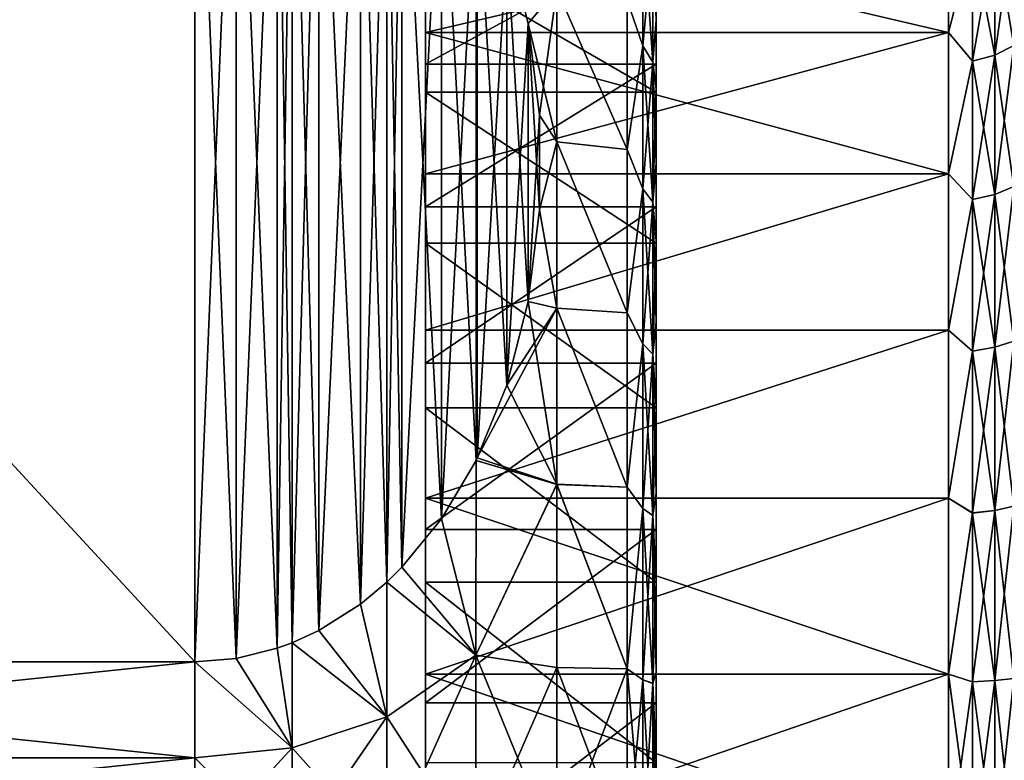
# Model space of a CAD drawing. Header units: metres. Extents: x -82 to 67, y -109 to 109.
# Tile 29 of 216: x -39.54 to -31, y -75.69 to -69.26. Entities that reach past the tile are written whole.
import ezdxf

# ---------------------------------------------------------------- set-up
doc = ezdxf.new("R2010")
doc.units = ezdxf.units.M
doc.layers.add('solid_21_382_010_XXX', color=7, linetype='CONTINUOUS')

msp = doc.modelspace()

# ---------------------------------------------------------------- linework, layer by layer
at = {"layer": 'solid_21_382_010_XXX'}
for points in [[(-46.02, -66.169815, -31.207727), (-38.02, -74.830032, -26.20775), (-38.02, -66.169815, -31.207727)], [(-46.02, -66.169815, -31.207727), (-46.02, -74.830032, -26.20775), (-38.02, -74.830032, -26.20775)], [(-46.02, -74.83004, -51.992252), (-38.02, -66.169891, -46.992317), (-38.02, -74.83004, -51.992252)], [(-46.02, -74.83004, -51.992252), (-46.02, -66.169891, -46.992317), (-38.02, -66.169891, -46.992317)], [(-38.02, -66.169815, -31.207727), (-38.02, -74.830032, -26.20775), (-37.663734, -74.80143, -26.224264)], [(-38.02, -66.169815, -31.207727), (-37.663734, -74.80143, -26.224264), (-37.663742, -66.19857, -31.191128)], [(-38.02, -74.83004, -51.992252), (-38.02, -66.169891, -46.992317), (-37.663738, -66.19857, -47.008873)], [(-38.02, -74.83004, -51.992252), (-37.663738, -66.19857, -47.008873), (-37.663731, -74.80143, -51.975735)], [(-37.663742, -66.19857, -31.191128), (-37.663734, -74.80143, -26.224264), (-37.305885, -74.713371, -26.275105)], [(-37.663742, -66.19857, -31.191128), (-37.305885, -74.713371, -26.275105), (-37.305889, -66.286629, -31.140287)], [(-37.663731, -74.80143, -51.975735), (-37.663738, -66.19857, -47.008873), (-37.305893, -66.286629, -47.059711)], [(-37.663731, -74.80143, -51.975735), (-37.305893, -66.286629, -47.059711), (-37.305878, -74.713371, -51.924896)], [(-37.305878, -74.713371, -51.924896), (-37.305893, -66.286629, -47.059711), (-37.176815, -66.333771, -47.086933)], [(-37.305889, -66.286629, -31.140287), (-37.305885, -74.713371, -26.275105), (-37.176815, -74.666229, -26.302324)], [(-37.305889, -66.286629, -31.140287), (-37.176815, -74.666229, -26.302324), (-37.176815, -66.333771, -31.113068)], [(-37.305878, -74.713371, -51.924896), (-37.176815, -66.333771, -47.086933), (-37.176815, -74.666229, -51.897675)], [(-37.176815, -66.333771, -31.113068), (-37.176815, -74.666229, -26.302324), (-36.945511, -74.559853, -26.363735)], [(-37.176815, -66.333771, -31.113068), (-36.945511, -74.559853, -26.363735), (-36.945511, -66.44014, -31.051655)], [(-37.176815, -74.666229, -51.897675), (-37.176815, -66.333771, -47.086933), (-36.945518, -66.44014, -47.148342)], [(-37.176815, -74.666229, -51.897675), (-36.945518, -66.44014, -47.148342), (-36.945499, -74.559853, -51.836262)], [(-36.945499, -74.559853, -51.836262), (-36.945518, -66.44014, -47.148342), (-36.583801, -66.669289, -47.280643)], [(-36.945511, -66.44014, -31.051655), (-36.945511, -74.559853, -26.363735), (-36.583794, -74.330704, -26.496037)], [(-36.945511, -66.44014, -31.051655), (-36.583794, -74.330704, -26.496037), (-36.583797, -66.669296, -30.919355)], [(-36.945499, -74.559853, -51.836262), (-36.583801, -66.669289, -47.280643), (-36.583786, -74.330696, -51.70396)], [(-36.583786, -74.330696, -51.70396), (-36.583801, -66.669289, -47.280643), (-36.355591, -66.859871, -47.390678)], [(-36.583797, -66.669296, -30.919355), (-36.583794, -74.330704, -26.496037), (-36.355591, -74.140129, -26.606068)], [(-36.583797, -66.669296, -30.919355), (-36.355591, -74.140129, -26.606068), (-36.355591, -66.859871, -30.809324)], [(-36.583786, -74.330696, -51.70396), (-36.355591, -66.859871, -47.390678), (-36.355595, -74.140129, -51.593933)], [(-36.355595, -74.140129, -51.593933), (-36.355591, -66.859871, -47.390678), (-36.224766, -66.988319, -47.464832)], [(-36.355591, -66.859871, -30.809324), (-36.355591, -74.140129, -26.606068), (-36.224758, -74.011673, -26.680229)], [(-36.355591, -66.859871, -30.809324), (-36.224758, -74.011673, -26.680229), (-36.224758, -66.988327, -30.735163)], [(-36.355595, -74.140129, -51.593933), (-36.224766, -66.988319, -47.464832), (-36.224747, -74.011665, -51.519764)], [(-36.224747, -74.011665, -51.519764), (-36.224766, -66.988319, -47.464832), (-35.880836, -67.409744, -47.708145)], [(-36.224758, -66.988327, -30.735163), (-36.224758, -74.011673, -26.680229), (-35.880829, -73.59024, -26.923544)], [(-36.224758, -66.988327, -30.735163), (-35.880829, -73.59024, -26.923544), (-35.880817, -67.409775, -30.491837)], [(-36.224747, -74.011665, -51.519764), (-35.880836, -67.409744, -47.708145), (-35.880806, -73.59021, -51.276436)], [(-35.880806, -73.59021, -51.276436), (-35.880836, -67.409744, -47.708145), (-35.582024, -67.9161, -48.000492)], [(-35.880817, -67.409775, -30.491837), (-35.880829, -73.59024, -26.923544), (-35.582024, -73.0839, -27.215881)], [(-35.880817, -67.409775, -30.491837), (-35.582024, -73.0839, -27.215881), (-35.582024, -67.916107, -30.199509)], [(-35.880806, -73.59021, -51.276436), (-35.582024, -67.9161, -48.000492), (-35.58202, -73.083893, -50.984116)], [(-35.58202, -73.083893, -50.984116), (-35.582024, -67.9161, -48.000492), (-35.571739, -67.936882, -48.012486)], [(-35.582024, -67.916107, -30.199509), (-35.582024, -73.0839, -27.215881), (-35.571732, -73.063103, -27.227886)], [(-35.582024, -67.916107, -30.199509), (-35.571732, -73.063103, -27.227886), (-35.571716, -67.936928, -30.187489)], [(-35.58202, -73.083893, -50.984116), (-35.571739, -67.936882, -48.012486), (-35.571709, -73.063057, -50.972088)], [(-35.571709, -73.063057, -50.972088), (-35.571739, -67.936882, -48.012486), (-35.315613, -68.568527, -48.377171)], [(-35.571716, -67.936928, -30.187489), (-35.571732, -73.063103, -27.227886), (-35.315605, -72.43145, -27.592569)], [(-35.571716, -67.936928, -30.187489), (-35.315605, -72.43145, -27.592569), (-35.315594, -68.568588, -29.822798)], [(-36.02, -68.308319, -32.567436), (-36.02, -69.373497, -31.419447), (-31.48188, -68.308342, -32.567406)], [(-36.02, -68.729645, -31.890173), (-36.02, -69.373497, -31.419447), (-36.02, -68.308319, -32.567436)], [(-36.02, -69.373497, -31.419447), (-31.48188, -69.373474, -31.419464), (-31.48188, -68.308342, -32.567406)], [(-36.02, -68.308365, -45.632614), (-31.48188, -68.308403, -45.632664), (-31.48188, -69.373543, -46.780598)], [(-36.02, -69.37355, -46.780605), (-36.02, -68.308365, -45.632614), (-31.48188, -69.373543, -46.780598)], [(-36.02, -68.553795, -46.115543), (-36.02, -68.308365, -45.632614), (-36.02, -69.37355, -46.780605)], [(-31.48188, -68.308342, -32.567406), (-31.48188, -69.373474, -31.419464), (-31.274818, -68.56102, -32.22086)], [(-31.48188, -69.373543, -46.780598), (-31.48188, -68.308403, -45.632664), (-31.274818, -68.561066, -45.979195)], [(-34.133831, -68.38102, -46.682518), (-34.133831, -69.48912, -47.717426), (-34.27, -69.096176, -47.646103)], [(-34.133831, -69.489182, -30.482523), (-34.133831, -68.381073, -31.517424), (-34.27, -69.096237, -30.553844)], [(-34.048801, -69.63118, -47.542816), (-34.133831, -69.48912, -47.717426), (-34.133831, -68.38102, -46.682518)], [(-34.048801, -68.545532, -46.528881), (-34.048801, -69.63118, -47.542816), (-34.133831, -68.38102, -46.682518)], [(-34.048801, -68.545578, -31.671064), (-34.133831, -68.381073, -31.517424), (-34.133831, -69.489182, -30.482523)], [(-31.081686, -69.56842, -31.100559), (-30.915884, -69.485039, -31.004326), (-30.915884, -68.404305, -32.085064)], [(-31.081686, -68.500534, -32.168449), (-31.081686, -69.56842, -31.100559), (-30.915884, -68.404305, -32.085064)], [(-31.081686, -68.500587, -46.031605), (-30.915884, -68.40435, -46.114994), (-30.915884, -69.485092, -47.195724)], [(-31.274818, -69.620834, -31.161043), (-31.081686, -69.56842, -31.100559), (-31.081686, -68.500534, -32.168449)], [(-31.274818, -68.56102, -32.22086), (-31.274818, -69.620834, -31.161043), (-31.081686, -68.500534, -32.168449)], [(-31.274818, -68.561066, -45.979195), (-31.081686, -68.500587, -46.031605), (-31.081686, -69.568481, -47.099491)], [(-31.081686, -69.568481, -47.099491), (-31.081686, -68.500587, -46.031605), (-30.915884, -69.485092, -47.195724)], [(-36.02, -69.648109, -47.18774), (-36.02, -68.553795, -46.115543), (-36.02, -69.37355, -46.780605)], [(-34.02, -68.553795, -46.115543), (-36.02, -68.553795, -46.115543), (-36.02, -69.648109, -47.18774)], [(-34.02, -69.648109, -47.18774), (-34.02, -68.553795, -46.115543), (-36.02, -69.648109, -47.18774)], [(-35.571709, -73.063057, -50.972088), (-35.315613, -68.568527, -48.377171), (-35.315586, -72.431396, -50.607395)], [(-35.315586, -72.431396, -50.607395), (-35.315613, -68.568527, -48.377171), (-35.130318, -69.294945, -48.796566)], [(-34.88002, -68.995628, -48.324005), (-35.130318, -69.294945, -48.796566), (-35.315613, -68.568527, -48.377171)], [(-35.315594, -68.568588, -29.822798), (-35.315605, -72.43145, -27.592569), (-35.130314, -71.705032, -28.011969)], [(-35.315594, -68.568588, -29.822798), (-35.130314, -71.705032, -28.011969), (-35.130306, -69.295006, -29.403399)], [(-34.88002, -68.995697, -29.87594), (-35.315594, -68.568588, -29.822798), (-35.130306, -69.295006, -29.403399)], [(-34.048801, -69.631241, -30.657133), (-34.048801, -68.545578, -31.671064), (-34.133831, -69.489182, -30.482523)], [(-34.048801, -68.545532, -46.528881), (-34.02, -68.69828, -46.343285), (-34.02, -69.26165, -46.906296)], [(-34.048801, -68.545532, -46.528881), (-34.02, -69.26165, -46.906296), (-34.048801, -69.63118, -47.542816)], [(-34.048801, -69.631241, -30.657133), (-34.02, -69.261581, -31.293762), (-34.048801, -68.545578, -31.671064)], [(-34.02, -68.69828, -46.343285), (-34.02, -68.553795, -46.115543), (-34.02, -69.648109, -47.18774)], [(-31.48188, -69.373474, -31.419464), (-31.274818, -69.620834, -31.161043), (-31.274818, -68.56102, -32.22086)], [(-31.48188, -69.373543, -46.780598), (-31.274818, -68.561066, -45.979195), (-31.274818, -69.620888, -47.039005)], [(-31.274818, -69.620888, -47.039005), (-31.274818, -68.561066, -45.979195), (-31.081686, -69.568481, -47.099491)], [(-34.02, -68.729591, -31.89023), (-34.02, -69.891006, -30.812588), (-36.02, -68.729645, -31.890173)], [(-36.02, -68.729645, -31.890173), (-36.02, -69.89106, -30.812546), (-36.02, -69.373497, -31.419447)], [(-34.02, -69.891006, -30.812588), (-36.02, -69.89106, -30.812546), (-36.02, -68.729645, -31.890173)], [(-34.02, -69.26165, -46.906296), (-34.02, -68.69828, -46.343285), (-34.02, -69.648109, -47.18774)], [(-34.02, -69.865517, -30.774401), (-34.02, -69.891006, -30.812588), (-34.02, -68.729591, -31.89023)], [(-34.02, -69.261581, -31.293762), (-34.02, -69.865517, -30.774401), (-34.02, -68.729591, -31.89023)], [(-34.88002, -68.995628, -48.324005), (-34.88002, -70.321526, -49.259937), (-35.130318, -69.294945, -48.796566)], [(-34.88002, -68.995697, -29.87594), (-35.130306, -69.295006, -29.403399), (-35.03249, -70.089928, -28.944452)], [(-34.88002, -70.321594, -28.94002), (-34.88002, -68.995697, -29.87594), (-35.03249, -70.089928, -28.944452)], [(-34.88002, -68.995628, -48.324005), (-34.27, -69.096176, -47.646103), (-34.27, -70.387917, -48.612885)], [(-34.88002, -68.995628, -48.324005), (-34.27, -70.387917, -48.612885), (-34.88002, -70.321526, -49.259937)], [(-34.88002, -68.995697, -29.87594), (-34.27, -70.387985, -29.587072), (-34.27, -69.096237, -30.553844)], [(-34.88002, -70.321594, -28.94002), (-34.27, -70.387985, -29.587072), (-34.88002, -68.995697, -29.87594)], [(-34.133831, -69.48912, -47.717426), (-34.27, -70.387917, -48.612885), (-34.27, -69.096176, -47.646103)], [(-34.133831, -69.489182, -30.482523), (-34.27, -69.096237, -30.553844), (-34.27, -70.387985, -29.587072)], [(-34.048801, -69.631241, -30.657133), (-34.02, -69.865517, -30.774401), (-34.02, -69.261581, -31.293762)], [(-34.048801, -69.63118, -47.542816), (-34.02, -69.26165, -46.906296), (-34.02, -69.865593, -47.425663)], [(-34.02, -69.865593, -47.425663), (-34.02, -69.26165, -46.906296), (-34.02, -69.648109, -47.18774)], [(-35.315586, -72.431396, -50.607395), (-35.130318, -69.294945, -48.796566), (-35.130299, -71.704971, -50.187996)], [(-35.130299, -71.704971, -50.187996), (-35.130318, -69.294945, -48.796566), (-35.032494, -70.089874, -49.25552)], [(-34.88002, -70.321526, -49.259937), (-35.032494, -70.089874, -49.25552), (-35.130318, -69.294945, -48.796566)], [(-35.130306, -69.295006, -29.403399), (-35.130314, -71.705032, -28.011969), (-35.032494, -70.910103, -28.470924)], [(-35.130306, -69.295006, -29.403399), (-35.032494, -70.910103, -28.470924), (-35.03249, -70.089928, -28.944452)], [(-36.02, -70.597748, -30.443129), (-31.48188, -70.597801, -30.443092), (-31.48188, -69.373474, -31.419464)], [(-36.02, -69.373497, -31.419447), (-36.02, -70.597748, -30.443129), (-31.48188, -69.373474, -31.419464)], [(-36.02, -69.89106, -30.812546), (-36.02, -70.597748, -30.443129), (-36.02, -69.373497, -31.419447)], [(-36.02, -69.37355, -46.780605), (-31.48188, -69.373543, -46.780598), (-31.48188, -70.597878, -47.756958)], [(-36.02, -70.597794, -47.756905), (-36.02, -69.37355, -46.780605), (-31.48188, -70.597878, -47.756958)], [(-36.02, -69.648109, -47.18774), (-36.02, -69.37355, -46.780605), (-36.02, -70.597794, -47.756905)], [(-31.48188, -69.373474, -31.419464), (-31.48188, -70.597801, -30.443092), (-31.274818, -69.620834, -31.161043)], [(-31.48188, -70.597878, -47.756958), (-31.48188, -69.373543, -46.780598), (-31.274818, -69.620888, -47.039005)], [(-34.133831, -69.48912, -47.717426), (-34.133831, -70.727829, -48.591808), (-34.27, -70.387917, -48.612885)], [(-34.133831, -70.727898, -29.60815), (-34.133831, -69.489182, -30.482523), (-34.27, -70.387985, -29.587072)], [(-34.048801, -70.844788, -48.399483), (-34.133831, -70.727829, -48.591808), (-34.133831, -69.48912, -47.717426)], [(-34.048801, -69.63118, -47.542816), (-34.048801, -70.844788, -48.399483), (-34.133831, -69.48912, -47.717426)], [(-34.048801, -69.631241, -30.657133), (-34.133831, -69.489182, -30.482523), (-34.133831, -70.727898, -29.60815)], [(-31.081686, -70.77742, -30.195515), (-30.915884, -70.708572, -30.088394), (-30.915884, -69.485039, -31.004326)], [(-31.081686, -69.56842, -31.100559), (-31.081686, -70.77742, -30.195515), (-30.915884, -69.485039, -31.004326)], [(-31.081686, -69.568481, -47.099491), (-30.915884, -69.485092, -47.195724), (-30.915884, -70.708641, -48.111649)], [(-31.274818, -70.820686, -30.26284), (-31.081686, -70.77742, -30.195515), (-31.081686, -69.56842, -31.100559)], [(-31.274818, -69.620834, -31.161043), (-31.274818, -70.820686, -30.26284), (-31.081686, -69.56842, -31.100559)], [(-31.274818, -69.620888, -47.039005), (-31.081686, -69.568481, -47.099491), (-31.081686, -70.777481, -48.004528)], [(-31.081686, -70.777481, -48.004528), (-31.081686, -69.568481, -47.099491), (-30.915884, -70.708641, -48.111649)], [(-36.02, -70.885529, -48.090977), (-36.02, -69.648109, -47.18774), (-36.02, -70.597794, -47.756905)], [(-34.02, -69.648109, -47.18774), (-36.02, -69.648109, -47.18774), (-36.02, -70.885529, -48.090977)], [(-34.02, -70.885529, -48.090977), (-34.02, -69.648109, -47.18774), (-36.02, -70.885529, -48.090977)], [(-34.048801, -70.844849, -29.800476), (-34.048801, -69.631241, -30.657133), (-34.133831, -70.727898, -29.60815)], [(-34.048801, -69.63118, -47.542816), (-34.02, -69.865593, -47.425663), (-34.02, -70.506683, -47.898418)], [(-34.048801, -69.63118, -47.542816), (-34.02, -70.506683, -47.898418), (-34.048801, -70.844788, -48.399483)], [(-34.048801, -70.844849, -29.800476), (-34.02, -69.865517, -30.774401), (-34.048801, -69.631241, -30.657133)], [(-34.02, -69.865593, -47.425663), (-34.02, -69.648109, -47.18774), (-34.02, -70.885529, -48.090977)], [(-31.48188, -70.597801, -30.443092), (-31.274818, -70.820686, -30.26284), (-31.274818, -69.620834, -31.161043)], [(-31.48188, -70.597878, -47.756958), (-31.274818, -69.620888, -47.039005), (-31.274818, -70.820747, -47.937199)], [(-31.274818, -70.820747, -47.937199), (-31.274818, -69.620888, -47.039005), (-31.081686, -70.777481, -48.004528)], [(-34.048801, -70.844849, -29.800476), (-34.02, -70.506615, -30.301628), (-34.02, -69.865517, -30.774401)], [(-34.02, -69.865517, -30.774401), (-34.02, -70.506615, -30.301628), (-34.02, -69.891006, -30.812588)], [(-34.02, -70.506683, -47.898418), (-34.02, -69.865593, -47.425663), (-34.02, -70.885529, -48.090977)], [(-34.02, -69.891006, -30.812588), (-34.02, -71.200035, -29.920115), (-36.02, -69.89106, -30.812546)], [(-36.02, -69.89106, -30.812546), (-36.02, -71.200111, -29.920073), (-36.02, -70.597748, -30.443129)], [(-34.02, -71.200035, -29.920115), (-36.02, -71.200111, -29.920073), (-36.02, -69.89106, -30.812546)], [(-34.02, -71.181084, -29.878222), (-34.02, -71.200035, -29.920115), (-34.02, -69.891006, -30.812588)], [(-34.02, -70.506615, -30.301628), (-34.02, -71.181084, -29.878222), (-34.02, -69.891006, -30.812588)], [(-35.130299, -71.704971, -50.187996), (-35.032494, -70.089874, -49.25552), (-35.03249, -70.910049, -49.72905)], [(-34.88002, -70.321526, -49.259937), (-35.03249, -70.910049, -49.72905), (-35.032494, -70.089874, -49.25552)], [(-34.88002, -70.321594, -28.94002), (-35.03249, -70.089928, -28.944452), (-35.032494, -70.910103, -28.470924)], [(-34.88002, -71.762589, -28.193359), (-34.88002, -70.321594, -28.94002), (-35.032494, -70.910103, -28.470924)], [(-34.88002, -70.321526, -49.259937), (-34.88002, -71.762512, -50.006607), (-35.03249, -70.910049, -49.72905)], [(-34.88002, -70.321526, -49.259937), (-34.27, -70.387917, -48.612885), (-34.27, -71.804184, -49.386002)], [(-34.88002, -70.321526, -49.259937), (-34.27, -71.804184, -49.386002), (-34.88002, -71.762512, -50.006607)], [(-34.88002, -70.321594, -28.94002), (-34.27, -71.804253, -28.813967), (-34.27, -70.387985, -29.587072)], [(-34.88002, -71.762589, -28.193359), (-34.27, -71.804253, -28.813967), (-34.88002, -70.321594, -28.94002)], [(-34.133831, -70.727829, -48.591808), (-34.27, -71.804184, -49.386002), (-34.27, -70.387917, -48.612885)], [(-34.133831, -70.727898, -29.60815), (-34.27, -70.387985, -29.587072), (-34.27, -71.804253, -28.813967)], [(-34.048801, -70.844849, -29.800476), (-34.02, -71.181084, -29.878222), (-34.02, -70.506615, -30.301628)], [(-34.048801, -70.844788, -48.399483), (-34.02, -70.506683, -47.898418), (-34.02, -71.181137, -48.321804)], [(-34.02, -71.181137, -48.321804), (-34.02, -70.506683, -47.898418), (-34.02, -70.885529, -48.090977)], [(-36.02, -70.597748, -30.443129), (-36.02, -71.953934, -29.660124), (-31.48188, -70.597801, -30.443092)], [(-36.02, -71.200111, -29.920073), (-36.02, -71.953934, -29.660124), (-36.02, -70.597748, -30.443129)], [(-36.02, -71.953964, -48.53989), (-36.02, -70.597794, -47.756905), (-31.48188, -70.597878, -47.756958)], [(-36.02, -70.885529, -48.090977), (-36.02, -70.597794, -47.756905), (-36.02, -71.953964, -48.53989)], [(-36.02, -71.953934, -29.660124), (-31.48188, -71.953972, -29.660105), (-31.48188, -70.597801, -30.443092)], [(-36.02, -71.953964, -48.53989), (-31.48188, -70.597878, -47.756958), (-31.48188, -71.954048, -48.539936)], [(-31.48188, -70.597801, -30.443092), (-31.48188, -71.953972, -29.660105), (-31.274818, -70.820686, -30.26284)], [(-31.48188, -71.954048, -48.539936), (-31.48188, -70.597878, -47.756958), (-31.274818, -70.820747, -47.937199)], [(-31.081686, -72.102913, -29.471739), (-30.915884, -72.050011, -29.355911), (-30.915884, -70.708572, -30.088394)], [(-31.081686, -70.77742, -30.195515), (-31.081686, -72.102913, -29.471739), (-30.915884, -70.708572, -30.088394)], [(-31.081686, -70.777481, -48.004528), (-30.915884, -70.708641, -48.111649), (-30.915884, -72.050079, -48.84412)], [(-34.133831, -70.727829, -48.591808), (-34.133831, -72.074051, -49.289379), (-34.27, -71.804184, -49.386002)], [(-34.133831, -72.074127, -28.910591), (-34.133831, -70.727898, -29.60815), (-34.27, -71.804253, -28.813967)], [(-34.048801, -72.163734, -49.082916), (-34.133831, -72.074051, -49.289379), (-34.133831, -70.727829, -48.591808)], [(-34.048801, -70.844788, -48.399483), (-34.048801, -72.163734, -49.082916), (-34.133831, -70.727829, -48.591808)], [(-34.048801, -70.844849, -29.800476), (-34.133831, -70.727898, -29.60815), (-34.133831, -72.074127, -28.910591)], [(-31.274818, -72.136154, -29.544537), (-31.081686, -72.102913, -29.471739), (-31.081686, -70.77742, -30.195515)], [(-31.274818, -70.820686, -30.26284), (-31.274818, -72.136154, -29.544537), (-31.081686, -70.77742, -30.195515)], [(-31.274818, -70.820747, -47.937199), (-31.081686, -70.777481, -48.004528), (-31.081686, -72.102974, -48.728291)], [(-31.081686, -72.102974, -48.728291), (-31.081686, -70.777481, -48.004528), (-30.915884, -72.050079, -48.84412)], [(-36.02, -72.240265, -48.806423), (-36.02, -70.885529, -48.090977), (-36.02, -71.953964, -48.53989)], [(-34.02, -70.885529, -48.090977), (-36.02, -70.885529, -48.090977), (-36.02, -72.240265, -48.806423)], [(-34.02, -72.240265, -48.806423), (-34.02, -70.885529, -48.090977), (-36.02, -72.240265, -48.806423)], [(-34.048801, -72.163803, -29.117052), (-34.048801, -70.844849, -29.800476), (-34.133831, -72.074127, -28.910591)], [(-34.048801, -70.844788, -48.399483), (-34.02, -71.181137, -48.321804), (-34.02, -71.885635, -48.693726)], [(-34.048801, -70.844788, -48.399483), (-34.02, -71.885635, -48.693726), (-34.048801, -72.163734, -49.082916)], [(-34.048801, -72.163803, -29.117052), (-34.02, -71.181084, -29.878222), (-34.048801, -70.844849, -29.800476)], [(-34.02, -71.181137, -48.321804), (-34.02, -70.885529, -48.090977), (-34.02, -72.240265, -48.806423)], [(-31.48188, -71.953972, -29.660105), (-31.274818, -72.136154, -29.544537), (-31.274818, -70.820686, -30.26284)], [(-31.48188, -71.954048, -48.539936), (-31.274818, -70.820747, -47.937199), (-31.274818, -72.136223, -48.655495)], [(-31.274818, -72.136223, -48.655495), (-31.274818, -70.820747, -47.937199), (-31.081686, -72.102974, -48.728291)], [(-34.88002, -71.762589, -28.193359), (-35.032494, -70.910103, -28.470924), (-35.130314, -71.705032, -28.011969)], [(-34.88002, -71.762512, -50.006607), (-35.130299, -71.704971, -50.187996), (-35.03249, -70.910049, -49.72905)], [(-34.02, -71.200035, -29.920115), (-34.02, -72.627357, -29.232748), (-36.02, -71.200111, -29.920073)], [(-36.02, -71.200111, -29.920073), (-36.02, -72.627441, -29.232716), (-36.02, -71.953934, -29.660124)], [(-34.02, -72.627357, -29.232748), (-36.02, -72.627441, -29.232716), (-36.02, -71.200111, -29.920073)], [(-34.048801, -72.163803, -29.117052), (-34.02, -71.885582, -29.5063), (-34.02, -71.181084, -29.878222)], [(-34.02, -71.181084, -29.878222), (-34.02, -71.885582, -29.5063), (-34.02, -71.200035, -29.920115)], [(-34.02, -71.885635, -48.693726), (-34.02, -71.181137, -48.321804), (-34.02, -72.240265, -48.806423)], [(-34.02, -72.615952, -29.18808), (-34.02, -72.627357, -29.232748), (-34.02, -71.200035, -29.920115)], [(-34.02, -71.885582, -29.5063), (-34.02, -72.615952, -29.18808), (-34.02, -71.200035, -29.920115)], [(-34.88002, -71.762589, -28.193359), (-35.130314, -71.705032, -28.011969), (-35.315605, -72.43145, -27.592569)], [(-34.88002, -73.291748, -50.55011), (-35.315586, -72.431396, -50.607395), (-35.130299, -71.704971, -50.187996)], [(-34.88002, -71.762512, -50.006607), (-34.88002, -73.291748, -50.55011), (-35.130299, -71.704971, -50.187996)], [(-34.88002, -71.762589, -28.193359), (-35.315605, -72.43145, -27.592569), (-35.571732, -73.063103, -27.227886)], [(-34.88002, -73.291832, -27.649868), (-34.88002, -71.762589, -28.193359), (-35.571732, -73.063103, -27.227886)], [(-34.88002, -71.762512, -50.006607), (-34.27, -71.804184, -49.386002), (-34.27, -73.315781, -49.949577)], [(-34.88002, -71.762512, -50.006607), (-34.27, -73.315781, -49.949577), (-34.88002, -73.291748, -50.55011)], [(-34.88002, -71.762589, -28.193359), (-34.27, -73.315865, -28.250402), (-34.27, -71.804253, -28.813967)], [(-34.88002, -73.291832, -27.649868), (-34.27, -73.315865, -28.250402), (-34.88002, -71.762589, -28.193359)], [(-34.133831, -72.074051, -49.289379), (-34.27, -73.315781, -49.949577), (-34.27, -71.804184, -49.386002)], [(-34.133831, -72.074127, -28.910591), (-34.27, -71.804253, -28.813967), (-34.27, -73.315865, -28.250402)], [(-34.048801, -72.163803, -29.117052), (-34.02, -72.615952, -29.18808), (-34.02, -71.885582, -29.5063)], [(-34.048801, -72.163734, -49.082916), (-34.02, -71.885635, -48.693726), (-34.02, -72.61599, -49.011936)], [(-34.02, -72.61599, -49.011936), (-34.02, -71.885635, -48.693726), (-34.02, -72.240265, -48.806423)], [(-36.02, -71.953934, -29.660124), (-36.02, -73.411667, -29.088001), (-31.48188, -71.953972, -29.660105)], [(-36.02, -72.627441, -29.232716), (-36.02, -73.411667, -29.088001), (-36.02, -71.953934, -29.660124)], [(-36.02, -73.411682, -49.112003), (-36.02, -71.953964, -48.53989), (-31.48188, -71.954048, -48.539936)], [(-36.02, -72.240265, -48.806423), (-36.02, -71.953964, -48.53989), (-36.02, -73.411682, -49.112003)], [(-36.02, -73.411667, -29.088001), (-31.48188, -73.411697, -29.087988), (-31.48188, -71.953972, -29.660105)], [(-36.02, -73.411682, -49.112003), (-31.48188, -71.954048, -48.539936), (-31.48188, -73.411781, -49.112038)], [(-31.48188, -71.953972, -29.660105), (-31.48188, -73.411697, -29.087988), (-31.274818, -72.136154, -29.544537)], [(-31.48188, -73.411781, -49.112038), (-31.48188, -71.954048, -48.539936), (-31.274818, -72.136223, -48.655495)], [(-34.133831, -72.074051, -49.289379), (-34.133831, -73.502731, -49.797138), (-34.27, -73.315781, -49.949577)], [(-34.133831, -73.5028, -28.40284), (-34.133831, -72.074127, -28.910591), (-34.27, -73.315865, -28.250402)], [(-34.048801, -73.563461, -49.580391), (-34.133831, -73.502731, -49.797138), (-34.133831, -72.074051, -49.289379)], [(-34.048801, -72.163734, -49.082916), (-34.048801, -73.563461, -49.580391), (-34.133831, -72.074051, -49.289379)], [(-34.048801, -72.163803, -29.117052), (-34.133831, -72.074127, -28.910591), (-34.133831, -73.5028, -28.40284)], [(-31.081686, -73.517914, -28.94397), (-30.915884, -73.48204, -28.821793), (-30.915884, -72.050011, -29.355911)], [(-31.081686, -72.102913, -29.471739), (-31.081686, -73.517914, -28.94397), (-30.915884, -72.050011, -29.355911)], [(-31.081686, -72.102974, -48.728291), (-30.915884, -72.050079, -48.84412), (-30.915884, -73.482109, -49.378227)], [(-34.048801, -73.56353, -28.619589), (-34.048801, -72.163803, -29.117052), (-34.133831, -73.5028, -28.40284)], [(-34.048801, -72.163734, -49.082916), (-34.02, -72.61599, -49.011936), (-34.02, -73.367302, -49.274391)], [(-34.048801, -72.163734, -49.082916), (-34.02, -73.367302, -49.274391), (-34.048801, -73.563461, -49.580391)], [(-34.048801, -73.56353, -28.619589), (-34.02, -72.615952, -29.18808), (-34.048801, -72.163803, -29.117052)], [(-31.48188, -73.411697, -29.087988), (-31.274818, -73.540459, -29.020758), (-31.274818, -72.136154, -29.544537)], [(-31.48188, -73.411781, -49.112038), (-31.274818, -72.136223, -48.655495), (-31.274818, -73.540535, -49.179264)], [(-31.274818, -73.540459, -29.020758), (-31.081686, -73.517914, -28.94397), (-31.081686, -72.102913, -29.471739)], [(-31.274818, -72.136154, -29.544537), (-31.274818, -73.540459, -29.020758), (-31.081686, -72.102913, -29.471739)], [(-31.274818, -72.136223, -48.655495), (-31.081686, -72.102974, -48.728291), (-31.081686, -73.517982, -49.256054)], [(-31.274818, -73.540535, -49.179264), (-31.274818, -72.136223, -48.655495), (-31.081686, -73.517982, -49.256054)], [(-31.081686, -73.517982, -49.256054), (-31.081686, -72.102974, -48.728291), (-30.915884, -73.482109, -49.378227)], [(-36.02, -73.683876, -49.319073), (-36.02, -72.240265, -48.806423), (-36.02, -73.411682, -49.112003)], [(-34.02, -72.240265, -48.806423), (-36.02, -72.240265, -48.806423), (-36.02, -73.683876, -49.319073)], [(-34.02, -73.683868, -49.319073), (-34.02, -72.240265, -48.806423), (-36.02, -73.683876, -49.319073)], [(-34.02, -72.61599, -49.011936), (-34.02, -72.240265, -48.806423), (-34.02, -73.683868, -49.319073)], [(-34.88002, -73.291748, -50.55011), (-35.571709, -73.063057, -50.972088), (-35.315586, -72.431396, -50.607395)], [(-34.02, -72.627357, -29.232748), (-34.02, -74.141197, -28.765785), (-36.02, -72.627441, -29.232716)], [(-36.02, -72.627441, -29.232716), (-36.02, -74.141312, -28.765759), (-36.02, -73.411667, -29.088001)], [(-34.02, -74.141197, -28.765785), (-36.02, -74.141312, -28.765759), (-36.02, -72.627441, -29.232716)], [(-34.048801, -73.56353, -28.619589), (-34.02, -73.367287, -28.925613), (-34.02, -72.615952, -29.18808)], [(-34.02, -72.615952, -29.18808), (-34.02, -73.367287, -28.925613), (-34.02, -72.627357, -29.232748)], [(-34.02, -73.367302, -49.274391), (-34.02, -72.61599, -49.011936), (-34.02, -73.683868, -49.319073)], [(-34.02, -74.136963, -28.719824), (-34.02, -74.141197, -28.765785), (-34.02, -72.627357, -29.232748)], [(-34.02, -73.367287, -28.925613), (-34.02, -74.136963, -28.719824), (-34.02, -72.627357, -29.232748)], [(-35.582653, -74.773895, -26.855364), (-35.582024, -73.0839, -27.215881), (-35.880829, -73.59024, -26.923544)], [(-35.880806, -73.59021, -51.276436), (-35.58202, -73.083893, -50.984116), (-35.582653, -74.773849, -51.344631)], [(-34.88002, -73.291748, -50.55011), (-35.582653, -74.773849, -51.344631), (-35.58202, -73.083893, -50.984116)], [(-34.88002, -73.291832, -27.649868), (-35.582024, -73.0839, -27.215881), (-35.582653, -74.773895, -26.855364)], [(-34.88002, -73.291832, -27.649868), (-35.571732, -73.063103, -27.227886), (-35.582024, -73.0839, -27.215881)], [(-34.88002, -73.291748, -50.55011), (-35.58202, -73.083893, -50.984116), (-35.571709, -73.063057, -50.972088)], [(-34.88002, -73.291748, -50.55011), (-34.88002, -74.880753, -50.880318), (-35.582653, -74.773849, -51.344631)], [(-34.88002, -74.880836, -27.31967), (-34.88002, -73.291832, -27.649868), (-35.582653, -74.773895, -26.855364)], [(-34.88002, -73.291748, -50.55011), (-34.27, -73.315781, -49.949577), (-34.27, -74.893105, -50.292427)], [(-34.88002, -73.291748, -50.55011), (-34.27, -74.893105, -50.292427), (-34.88002, -74.880753, -50.880318)], [(-34.88002, -73.291832, -27.649868), (-34.27, -74.893181, -27.907562), (-34.27, -73.315865, -28.250402)], [(-34.88002, -74.880836, -27.31967), (-34.27, -74.893181, -27.907562), (-34.88002, -73.291832, -27.649868)], [(-34.133831, -73.502731, -49.797138), (-34.27, -74.893105, -50.292427), (-34.27, -73.315781, -49.949577)], [(-34.133831, -73.5028, -28.40284), (-34.27, -73.315865, -28.250402), (-34.27, -74.893181, -27.907562)], [(-34.048801, -73.56353, -28.619589), (-34.02, -74.136963, -28.719824), (-34.02, -73.367287, -28.925613)], [(-34.048801, -73.563461, -49.580391), (-34.02, -73.367302, -49.274391), (-34.02, -74.136993, -49.480183)], [(-34.02, -74.136993, -49.480183), (-34.02, -73.367302, -49.274391), (-34.02, -73.683868, -49.319073)], [(-36.02, -73.411667, -29.088001), (-36.02, -74.938423, -28.739521), (-31.48188, -73.411697, -29.087988)], [(-36.02, -74.141312, -28.765759), (-36.02, -74.938423, -28.739521), (-36.02, -73.411667, -29.088001)], [(-36.02, -73.411682, -49.112003), (-31.48188, -73.411781, -49.112038), (-31.48188, -74.938492, -49.460487)], [(-36.02, -74.938431, -49.46048), (-36.02, -73.411682, -49.112003), (-31.48188, -74.938492, -49.460487)], [(-36.02, -73.683876, -49.319073), (-36.02, -73.411682, -49.112003), (-36.02, -74.938431, -49.46048)], [(-36.02, -74.938423, -28.739521), (-31.48188, -74.938408, -28.739525), (-31.48188, -73.411697, -29.087988)], [(-31.48188, -73.411697, -29.087988), (-31.48188, -74.938408, -28.739525), (-31.274818, -73.540459, -29.020758)], [(-31.48188, -74.938492, -49.460487), (-31.48188, -73.411781, -49.112038), (-31.274818, -73.540535, -49.179264)], [(-34.133831, -73.502731, -49.797138), (-34.133831, -74.987236, -50.105633), (-34.27, -74.893105, -50.292427)], [(-34.133831, -74.987312, -28.094357), (-34.133831, -73.5028, -28.40284), (-34.27, -74.893181, -27.907562)], [(-34.048801, -75.017883, -49.882633), (-34.133831, -74.987236, -50.105633), (-34.133831, -73.502731, -49.797138)], [(-34.048801, -73.563461, -49.580391), (-34.048801, -75.017883, -49.882633), (-34.133831, -73.502731, -49.797138)], [(-34.048801, -73.56353, -28.619589), (-34.133831, -73.5028, -28.40284), (-34.133831, -74.987312, -28.094357)], [(-31.48188, -74.938408, -28.739525), (-31.274818, -75.005013, -28.702162), (-31.274818, -73.540459, -29.020758)], [(-31.48188, -74.938492, -49.460487), (-31.274818, -73.540535, -49.179264), (-31.274818, -75.005089, -49.497849)], [(-31.274818, -75.005013, -28.702162), (-31.081686, -74.993622, -28.622948), (-31.081686, -73.517914, -28.94397)], [(-31.274818, -73.540459, -29.020758), (-31.274818, -75.005013, -28.702162), (-31.081686, -73.517914, -28.94397)], [(-31.274818, -73.540535, -49.179264), (-31.081686, -73.517982, -49.256054), (-31.081686, -74.993698, -49.577065)], [(-31.274818, -75.005089, -49.497849), (-31.274818, -73.540535, -49.179264), (-31.081686, -74.993698, -49.577065)], [(-31.081686, -74.993622, -28.622948), (-30.915884, -74.975502, -28.496908), (-30.915884, -73.48204, -28.821793)], [(-31.081686, -73.517914, -28.94397), (-31.081686, -74.993622, -28.622948), (-30.915884, -73.48204, -28.821793)], [(-31.081686, -73.517982, -49.256054), (-30.915884, -73.482109, -49.378227), (-30.915884, -74.975578, -49.703102)], [(-31.081686, -74.993698, -49.577065), (-31.081686, -73.517982, -49.256054), (-30.915884, -74.975578, -49.703102)], [(-35.582653, -74.773895, -26.855364), (-35.880829, -73.59024, -26.923544), (-36.224758, -74.011673, -26.680229)], [(-36.224747, -74.011665, -51.519764), (-35.880806, -73.59021, -51.276436), (-35.582653, -74.773849, -51.344631)], [(-34.048801, -75.01796, -28.317356), (-34.048801, -73.56353, -28.619589), (-34.133831, -74.987312, -28.094357)], [(-34.048801, -73.563461, -49.580391), (-34.02, -74.136993, -49.480183), (-34.02, -74.920876, -49.627983)], [(-34.048801, -73.563461, -49.580391), (-34.02, -74.920876, -49.627983), (-34.048801, -75.017883, -49.882633)], [(-34.048801, -75.01796, -28.317356), (-34.02, -74.136963, -28.719824), (-34.048801, -73.56353, -28.619589)], [(-34.02, -73.683868, -49.319073), (-36.02, -73.683876, -49.319073), (-36.02, -75.186424, -49.61829)], [(-34.02, -75.186417, -49.61829), (-34.02, -73.683868, -49.319073), (-36.02, -75.186424, -49.61829)], [(-36.02, -75.186424, -49.61829), (-36.02, -73.683876, -49.319073), (-36.02, -74.938431, -49.46048)], [(-34.02, -74.136993, -49.480183), (-34.02, -73.683868, -49.319073), (-34.02, -75.186417, -49.61829)], [(-36.355595, -74.140129, -51.593933), (-36.224747, -74.011665, -51.519764), (-35.582653, -74.773849, -51.344631)], [(-35.582653, -74.773895, -26.855364), (-36.224758, -74.011673, -26.680229), (-36.355591, -74.140129, -26.606068)], [(-36.355381, -75.308334, -26.441198), (-36.355591, -74.140129, -26.606068), (-36.583794, -74.330704, -26.496037)], [(-36.583786, -74.330696, -51.70396), (-36.355595, -74.140129, -51.593933), (-36.355381, -75.308289, -51.758797)], [(-36.355381, -75.308289, -51.758797), (-36.355595, -74.140129, -51.593933), (-35.582653, -74.773849, -51.344631)], [(-35.582653, -74.773895, -26.855364), (-36.355591, -74.140129, -26.606068), (-36.355381, -75.308334, -26.441198)], [(-34.02, -74.141197, -28.765785), (-34.02, -75.707756, -28.529648), (-36.02, -74.141312, -28.765759)], [(-36.02, -74.141312, -28.765759), (-36.02, -75.707832, -28.529642), (-36.02, -74.938423, -28.739521)], [(-34.02, -75.707756, -28.529648), (-36.02, -75.707832, -28.529642), (-36.02, -74.141312, -28.765759)], [(-34.048801, -75.01796, -28.317356), (-34.02, -74.920853, -28.572021), (-34.02, -74.136963, -28.719824)], [(-34.02, -74.136963, -28.719824), (-34.02, -74.920853, -28.572021), (-34.02, -74.141197, -28.765785)], [(-34.02, -74.920876, -49.627983), (-34.02, -74.136993, -49.480183), (-34.02, -75.186417, -49.61829)], [(-34.02, -74.920853, -28.572021), (-34.02, -75.707756, -28.529648), (-34.02, -74.141197, -28.765785)], [(-36.355381, -75.308334, -26.441198), (-36.583794, -74.330704, -26.496037), (-36.945511, -74.559853, -26.363735)], [(-36.945499, -74.559853, -51.836262), (-36.583786, -74.330696, -51.70396), (-36.355381, -75.308289, -51.758797)], [(-36.355381, -75.308334, -26.441198), (-36.945511, -74.559853, -26.363735), (-37.176815, -74.666229, -26.302324)], [(-37.176815, -74.666229, -51.897675), (-36.945499, -74.559853, -51.836262), (-36.355381, -75.308289, -51.758797)], [(-37.17598, -75.576447, -26.204782), (-37.305885, -74.713371, -26.275105), (-37.663734, -74.80143, -26.224264)], [(-37.663731, -74.80143, -51.975735), (-37.305878, -74.713371, -51.924896), (-37.17598, -75.576401, -51.995213)], [(-37.17598, -75.576447, -26.204782), (-37.176815, -74.666229, -26.302324), (-37.305885, -74.713371, -26.275105)], [(-37.305878, -74.713371, -51.924896), (-37.176815, -74.666229, -51.897675), (-37.17598, -75.576401, -51.995213)], [(-36.355381, -75.308334, -26.441198), (-37.176815, -74.666229, -26.302324), (-37.17598, -75.576447, -26.204782)], [(-37.17598, -75.576401, -51.995213), (-37.176815, -74.666229, -51.897675), (-36.355381, -75.308289, -51.758797)], [(-37.17598, -75.576447, -26.204782), (-37.663734, -74.80143, -26.224264), (-38.02, -74.830032, -26.20775)], [(-38.02, -74.83004, -51.992252), (-37.663731, -74.80143, -51.975735), (-37.17598, -75.576401, -51.995213)], [(-36.355381, -75.308289, -51.758797), (-35.582653, -74.773849, -51.344631), (-35.582653, -76.499916, -51.465702)], [(-35.582653, -74.773895, -26.855364), (-36.355381, -76.5, -26.385231), (-35.582653, -76.5, -26.734299)], [(-35.582653, -74.773895, -26.855364), (-36.355381, -75.308334, -26.441198), (-36.355381, -76.5, -26.385231)], [(-35.582653, -74.773849, -51.344631), (-34.88002, -76.499916, -50.991085), (-35.582653, -76.499916, -51.465702)], [(-34.88002, -74.880753, -50.880318), (-34.88002, -76.499916, -50.991085), (-35.582653, -74.773849, -51.344631)], [(-34.88002, -74.880836, -27.31967), (-35.582653, -74.773895, -26.855364), (-35.582653, -76.5, -26.734299)], [(-46.02, -75.663269, -26.126955), (-38.02, -75.663269, -26.126955), (-38.02, -74.830032, -26.20775)], [(-46.02, -75.663269, -26.126955), (-38.02, -74.830032, -26.20775), (-46.02, -74.830032, -26.20775)], [(-46.02, -74.83004, -51.992252), (-38.02, -74.83004, -51.992252), (-38.02, -75.663269, -52.073044)], [(-46.02, -75.663322, -52.073048), (-46.02, -74.83004, -51.992252), (-38.02, -75.663269, -52.073044)], [(-37.17598, -75.576447, -26.204782), (-38.02, -74.830032, -26.20775), (-38.02, -75.663269, -26.126955)], [(-38.02, -75.663269, -52.073044), (-38.02, -74.83004, -51.992252), (-37.17598, -75.576401, -51.995213)], [(-34.88002, -74.880836, -27.31967), (-35.582653, -76.5, -26.734299), (-34.88002, -76.5, -27.208916)], [(-34.88002, -74.880753, -50.880318), (-34.27, -74.893105, -50.292427), (-34.269932, -76.499924, -50.407112)], [(-34.88002, -74.880753, -50.880318), (-34.269932, -76.499924, -50.407112), (-34.88002, -76.499916, -50.991085)], [(-34.88002, -74.880836, -27.31967), (-34.88002, -76.5, -27.208916), (-34.27, -74.893181, -27.907562)], [(-34.88002, -76.5, -27.208916), (-34.269932, -76.5, -27.792889), (-34.27, -74.893181, -27.907562)], [(-34.133831, -76.499924, -50.209114), (-34.269932, -76.499924, -50.407112), (-34.27, -74.893105, -50.292427)], [(-34.133831, -74.987236, -50.105633), (-34.133831, -76.499924, -50.209114), (-34.27, -74.893105, -50.292427)], [(-34.133831, -74.987312, -28.094357), (-34.27, -74.893181, -27.907562), (-34.269932, -76.5, -27.792889)], [(-36.02, -76.5, -28.622499), (-31.48188, -76.5, -28.622499), (-31.48188, -74.938408, -28.739525)], [(-36.02, -74.938423, -28.739521), (-36.02, -76.5, -28.622499), (-31.48188, -74.938408, -28.739525)], [(-36.02, -75.707832, -28.529642), (-36.02, -76.5, -28.622499), (-36.02, -74.938423, -28.739521)], [(-36.02, -74.938431, -49.46048), (-31.48188, -74.938492, -49.460487), (-31.48188, -76.500015, -49.577499)], [(-36.02, -76.5, -49.577499), (-36.02, -74.938431, -49.46048), (-31.48188, -76.500015, -49.577499)], [(-36.02, -75.186424, -49.61829), (-36.02, -74.938431, -49.46048), (-36.02, -76.5, -49.577499)], [(-34.133831, -76.5, -27.990887), (-34.133831, -74.987312, -28.094357), (-34.269932, -76.5, -27.792889)], [(-34.048801, -76.499924, -49.984016), (-34.133831, -76.499924, -50.209114), (-34.133831, -74.987236, -50.105633)], [(-34.048801, -75.017883, -49.882633), (-34.048801, -76.499924, -49.984016), (-34.133831, -74.987236, -50.105633)], [(-34.048801, -75.01796, -28.317356), (-34.133831, -74.987312, -28.094357), (-34.133831, -76.5, -27.990887)], [(-34.048801, -75.01796, -28.317356), (-34.02, -75.711418, -28.483498), (-34.02, -74.920853, -28.572021)], [(-34.048801, -75.017883, -49.882633), (-34.02, -74.920876, -49.627983), (-34.02, -75.711411, -49.716503)], [(-34.02, -74.920853, -28.572021), (-34.02, -75.711418, -28.483498), (-34.02, -75.707756, -28.529648)], [(-34.02, -75.711411, -49.716503), (-34.02, -74.920876, -49.627983), (-34.02, -75.186417, -49.61829)], [(-31.48188, -74.938408, -28.739525), (-31.48188, -76.5, -28.622499), (-31.274818, -75.005013, -28.702162)], [(-31.48188, -74.938492, -49.460487), (-31.274818, -76.500076, -49.604763), (-31.48188, -76.500015, -49.577499)], [(-31.48188, -74.938492, -49.460487), (-31.274818, -75.005089, -49.497849), (-31.274818, -76.500076, -49.604763)], [(-31.081686, -74.993622, -28.622948), (-31.274818, -76.5, -28.59524), (-31.081686, -76.5, -28.515209)], [(-31.274818, -75.005013, -28.702162), (-31.274818, -76.5, -28.59524), (-31.081686, -74.993622, -28.622948)], [(-31.274818, -75.005089, -49.497849), (-31.081686, -74.993698, -49.577065), (-31.081686, -76.500076, -49.684792)], [(-30.915884, -74.975502, -28.496908), (-31.081686, -76.5, -28.515209), (-30.915884, -76.5, -28.387875)], [(-31.081686, -74.993622, -28.622948), (-31.081686, -76.5, -28.515209), (-30.915884, -74.975502, -28.496908)], [(-31.081686, -74.993698, -49.577065), (-30.915884, -74.975578, -49.703102), (-30.915884, -76.500076, -49.812126)], [(-31.081686, -74.993698, -49.577065), (-30.915884, -76.500076, -49.812126), (-31.081686, -76.500076, -49.684792)], [(-34.048801, -75.01796, -28.317356), (-34.133831, -76.5, -27.990887), (-34.048801, -76.5, -28.215982)], [(-34.048801, -75.017883, -49.882633), (-34.02, -75.711411, -49.716503), (-34.02, -76.5, -49.745609)], [(-34.048801, -75.017883, -49.882633), (-34.02, -76.5, -49.745609), (-34.048801, -76.499924, -49.984016)], [(-34.048801, -75.01796, -28.317356), (-34.048801, -76.5, -28.215982), (-34.02, -75.711418, -28.483498)], [(-31.274818, -75.005013, -28.702162), (-31.48188, -76.5, -28.622499), (-31.274818, -76.5, -28.59524)], [(-31.274818, -75.005089, -49.497849), (-31.081686, -76.500076, -49.684792), (-31.274818, -76.500076, -49.604763)], [(-34.02, -75.186417, -49.61829), (-36.02, -75.186424, -49.61829), (-36.02, -76.716354, -49.697788)], [(-34.02, -76.716354, -49.697788), (-34.02, -75.186417, -49.61829), (-36.02, -76.716354, -49.697788)], [(-36.02, -76.716354, -49.697788), (-36.02, -75.186424, -49.61829), (-36.02, -76.5, -49.577499)], [(-34.02, -75.711411, -49.716503), (-34.02, -75.186417, -49.61829), (-34.02, -76.716354, -49.697788)], [(-37.17598, -75.576401, -51.995213), (-36.355381, -75.308289, -51.758797), (-36.355381, -76.499908, -51.81477)], [(-36.355381, -75.308334, -26.441198), (-37.17598, -76.5, -26.171753), (-36.355381, -76.5, -26.385231)], [(-36.355381, -75.308334, -26.441198), (-37.17598, -75.576447, -26.204782), (-37.17598, -76.5, -26.171753)], [(-36.355381, -75.308289, -51.758797), (-35.582653, -76.499916, -51.465702), (-36.355381, -76.499908, -51.81477)], [(-38.02, -75.663269, -52.073044), (-37.17598, -75.576401, -51.995213), (-37.17598, -76.499908, -52.028248)], [(-37.17598, -75.576447, -26.204782), (-38.02, -76.5, -26.1), (-37.17598, -76.5, -26.171753)], [(-37.17598, -75.576447, -26.204782), (-38.02, -75.663269, -26.126955), (-38.02, -76.5, -26.1)], [(-37.17598, -75.576401, -51.995213), (-36.355381, -76.499908, -51.81477), (-37.17598, -76.499908, -52.028248)], [(-46.02, -76.5, -26.1), (-38.02, -76.5, -26.1), (-38.02, -75.663269, -26.126955)], [(-46.02, -75.663322, -52.073048), (-38.02, -75.663269, -52.073044), (-38.02, -76.5, -52.099998)], [(-46.02, -75.663269, -26.126955), (-46.02, -76.5, -26.1), (-38.02, -75.663269, -26.126955)], [(-46.02, -76.5, -52.099998), (-46.02, -75.663322, -52.073048), (-38.02, -76.5, -52.099998)], [(-38.02, -75.663269, -52.073044), (-37.17598, -76.499908, -52.028248), (-38.02, -76.5, -52.099998)]]:
    msp.add_3dface(points, dxfattribs=at)

doc.saveas('drawing.dxf')
